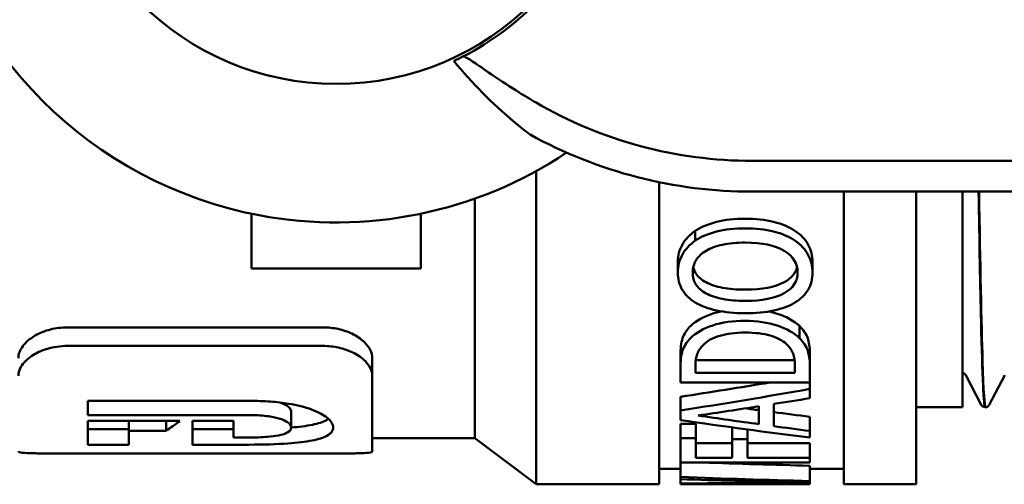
# Model space of a CAD drawing. Header units: millimetres. Extents: x 79 to 341, y 53 to 270.
# Tile 2 of 32: x 102 to 134, y 55 to 70. Entities that reach past the tile are written whole.
import ezdxf

# ---------------------------------------------------------------- set-up
doc = ezdxf.new("R2010")
doc.units = ezdxf.units.MM
doc.layers.add('Видимый контур (ГОСТ)', color=7, linetype='Continuous', lineweight=50)

msp = doc.modelspace()

# ---------------------------------------------------------------- linework, layer by layer
at = {"layer": 'Видимый контур (ГОСТ)'}
for p, q in [((140.281, 65.887), (126.04, 65.887)), ((119.018, 65.555), (119.018, 55.387)), ((123.018, 65.195), (123.018, 55.387)), ((117.018, 64.659), (117.018, 56.887)), ((126.04, 64.887), (143.798, 64.887)), ((129.018, 64.887), (129.018, 55.387)), ((131.365, 64.887), (131.365, 55.387)), ((132.865, 64.887), (132.865, 57.887)), ((109.768, 62.387), (109.768, 64.17)), ((115.268, 64.17), (115.268, 62.387)), ((124.188, 63.617), (124.188, 63.297)), ((123.619, 62.605), (123.619, 62.261)), ((127.996, 62.605), (127.996, 62.261)), ((115.268, 62.387), (109.768, 62.387)), ((103.787, 60.481), (112.09, 60.481)), ((127.571, 60.527), (127.571, 60.135)), ((112.09, 59.878), (103.787, 59.878)), ((123.708, 59.639), (123.708, 59.227)), ((127.908, 59.645), (127.908, 59.233)), ((113.689, 58.912), (113.689, 59.482)), ((123.708, 59.227), (123.708, 58.693)), ((124.191, 59.242), (124.191, 59)), ((124.202, 59.418), (127.414, 59.418)), ((127.425, 59), (127.425, 59.242)), ((127.908, 58.693), (127.908, 59.233)), ((113.689, 58.912), (113.689, 56.449)), ((127.425, 59), (124.191, 59)), ((133.478, 57.968), (132.978, 58.929)), ((134.241, 58.929), (133.741, 57.968)), ((127.908, 58.693), (123.708, 58.693)), ((127.908, 58.693), (127.908, 58.481)), ((127.908, 58.18), (127.908, 58.481)), ((104.45, 58.095), (104.45, 57.63)), ((104.45, 58.095), (109.705, 58.095)), ((123.708, 58.227), (123.708, 57.782)), ((126.257, 57.337), (126.257, 57.919)), ((126.734, 57.273), (126.734, 57.993)), ((109.726, 57.63), (104.45, 57.63)), ((111.051, 57.227), (111.051, 57.748)), ((123.708, 57.782), (123.708, 57.473)), ((132.865, 57.887), (131.365, 57.887)), ((133.602, 57.887), (133.617, 57.887)), ((104.45, 57.441), (104.45, 56.672)), ((104.45, 57.441), (107.436, 57.441)), ((105.782, 57.124), (105.782, 57.441)), ((106.989, 57.124), (106.989, 57.441)), ((107.85, 57.441), (107.85, 56.672)), ((107.85, 57.441), (109.183, 57.441)), ((109.183, 56.906), (109.183, 57.441)), ((123.708, 57.349), (124.205, 57.349)), ((123.708, 57.349), (123.708, 56.883)), ((124.205, 57.349), (124.205, 56.883)), ((127.908, 57.579), (127.908, 57.118)), ((104.45, 57.179), (105.782, 57.179)), ((106.989, 57.124), (105.782, 57.124)), ((105.782, 56.672), (105.782, 57.124)), ((107.85, 57.179), (109.183, 57.179)), ((125.389, 57.233), (125.389, 56.853)), ((125.886, 57.165), (125.886, 56.853)), ((127.908, 56.9), (127.908, 57.118)), ((105.782, 56.672), (104.45, 56.672)), ((109.677, 56.672), (107.85, 56.672)), ((109.183, 56.906), (109.726, 56.906)), ((117.018, 56.887), (113.689, 56.887)), ((117.018, 56.887), (119.018, 55.387)), ((123.708, 56.883), (124.205, 56.883)), ((123.708, 56.883), (123.708, 56.093)), ((124.205, 56.244), (124.205, 56.883)), ((124.205, 56.724), (125.389, 56.724)), ((125.389, 56.853), (125.886, 56.853)), ((125.389, 56.853), (125.389, 56.244)), ((125.886, 56.244), (125.886, 56.853)), ((125.886, 56.724), (127.908, 56.724)), ((127.908, 56.724), (127.908, 56.244)), ((112.232, 56.387), (103.646, 56.387)), ((123.708, 56.093), (123.708, 55.624)), ((127.908, 56.093), (123.708, 56.093)), ((124.205, 56.244), (125.389, 56.244)), ((125.886, 56.244), (127.908, 56.244)), ((127.908, 56.093), (127.908, 56.244)), ((123.708, 55.887), (123.018, 55.887)), ((127.908, 55.99), (127.908, 55.492)), ((129.018, 55.887), (127.908, 55.887)), ((123.018, 55.387), (119.018, 55.387)), ((123.708, 55.624), (123.708, 55.549)), ((123.708, 55.549), (123.708, 55.408)), ((123.708, 55.408), (123.708, 55.39)), ((127.03, 55.387), (125.187, 55.387)), ((127.908, 55.439), (127.908, 55.492)), ((127.908, 55.439), (127.908, 55.388)), ((131.365, 55.387), (129.018, 55.387))]:
    msp.add_line(p, q, dxfattribs=at)
msp.add_circle((112.518, 77.387), 9, dxfattribs=at)
for centre, radius, start, end in [((112.518, 77.387), 13.5, 190.6721, 259.3281), ((112.518, 77.389), 9.1, 296.9161, 336.4618), ((126.04, 79.887), 14, 239.8765, 270), ((126.04, 79.887), 15, 241.2159, 270), ((112.518, 77.387), 13.5, 259.3281, 303.6877)]:
    msp.add_arc(centre, radius, start, end, dxfattribs=at)
msp.add_ellipse((104.65, 77.387), major_axis=(0, 21), ratio=0.424313, start_param=3.407242, end_param=3.459642, dxfattribs=at)
for points in [[(116.344, 69.132), (116.444, 69.178), (116.541, 69.226), (116.638, 69.275)], [(123.708, 58.227), (124.679, 58.376), (125.65, 58.531), (126.621, 58.693)], [(123.708, 57.782), (125.108, 58.001), (126.508, 58.234), (127.908, 58.481)], [(124.28, 57.618), (124.939, 57.716), (125.598, 57.816), (126.257, 57.919)], [(127.908, 58.18), (127.517, 58.117), (127.125, 58.054), (126.734, 57.993)], [(126.257, 57.337), (125.598, 57.428), (124.939, 57.522), (124.28, 57.618)], [(125.823, 57.852), (125.968, 57.832), (126.112, 57.812), (126.257, 57.793)], [(126.734, 57.73), (127.125, 57.679), (127.517, 57.628), (127.908, 57.579)], [(127.908, 56.9), (126.508, 57.076), (125.108, 57.267), (123.708, 57.473)], [(126.734, 57.273), (127.125, 57.22), (127.517, 57.169), (127.908, 57.118)], [(124.421, 56.093), (125.583, 56.053), (126.746, 56.018), (127.908, 55.99)], [(123.708, 55.624), (125.108, 55.571), (126.508, 55.527), (127.908, 55.492)], [(127.231, 55.462), (126.056, 55.485), (124.882, 55.514), (123.708, 55.549)], [(123.708, 55.408), (124.882, 55.42), (126.056, 55.438), (127.231, 55.462)], [(125.187, 55.387), (124.694, 55.387), (124.201, 55.388), (123.708, 55.39)], [(127.908, 55.439), (126.746, 55.419), (125.584, 55.405), (124.423, 55.397)], [(124.423, 55.397), (125.584, 55.388), (126.746, 55.386), (127.908, 55.388)]]:
    msp.add_open_spline(points, degree=3, dxfattribs=at)
for points, knots in [([(118.817, 66.741), (118.648, 66.869), (118.482, 67.001), (117.586, 67.746), (116.925, 68.419), (116.344, 69.132)], [4.4142595, 4.4142595, 4.4142595, 4.4142595, 4.5488256, 4.5488256, 5.1574747, 5.1574747, 5.1574747, 5.1574747]), ([(116.638, 69.275), (116.65, 69.281), (116.678, 69.273), (116.793, 69.217), (116.905, 69.146), (117.211, 68.939), (117.408, 68.802), (117.883, 68.48), (118.164, 68.295), (118.643, 67.997), (118.827, 67.886), (119.014, 67.778)], [0.8380094, 0.8380094, 0.8380094, 0.8380094, 0.8924787, 0.8924787, 0.9833605, 0.9833605, 1.0812218, 1.0812218, 1.1888301, 1.1888301, 1.2533156, 1.2533156, 1.2533156, 1.2533156]), ([(133.393, 64.893), (133.419, 63.229), (133.446, 61.793), (133.472, 60.676), (133.516, 58.862), (133.559, 57.896), (133.602, 57.889)], [-29.1492938, -29.1492938, -29.1492938, -29.1492938, -28.8156783, -28.8156783, -28.8156783, -28.2743339, -28.2743339, -28.2743339, -28.2743339]), ([(133.617, 57.895), (133.586, 57.896), (133.554, 58.401), (133.522, 59.394), (133.484, 60.595), (133.446, 62.504), (133.408, 64.891)], [21.9905483, 21.9905483, 21.9905483, 21.9905483, 22.3868604, 22.3868604, 22.3868604, 22.8661085, 22.8661085, 22.8661085, 22.8661085]), ([(124.188, 63.617), (124.374, 63.739), (124.603, 63.835), (124.875, 63.904), (125.148, 63.973), (125.459, 64.008), (125.808, 64.008)], [0, 0, 0, 0, 1, 1, 1, 2, 2, 2, 2]), ([(125.808, 64.008), (126.148, 64.008), (126.456, 63.974), (126.732, 63.907), (127.008, 63.839), (127.239, 63.742), (127.425, 63.617)], [0, 0, 0, 0, 1, 1, 1, 2, 2, 2, 2]), ([(124.188, 63.297), (124.374, 63.421), (124.603, 63.52), (124.875, 63.59), (125.148, 63.661), (125.459, 63.696), (125.808, 63.696)], [0, 0, 0, 0, 1, 1, 1, 2, 2, 2, 2]), ([(125.808, 63.696), (126.148, 63.696), (126.456, 63.662), (126.732, 63.593), (127.008, 63.524), (127.239, 63.425), (127.425, 63.297)], [0, 0, 0, 0, 1, 1, 1, 2, 2, 2, 2]), ([(123.619, 62.605), (123.619, 62.812), (123.669, 63.003), (123.769, 63.175), (123.869, 63.347), (124.009, 63.495), (124.188, 63.617)], [0, 0, 0, 0, 1, 1, 1, 2, 2, 2, 2]), ([(127.425, 63.617), (127.62, 63.484), (127.764, 63.332), (127.857, 63.161), (127.95, 62.99), (127.996, 62.804), (127.996, 62.605)], [0, 0, 0, 0, 1, 1, 1, 2, 2, 2, 2]), ([(123.619, 62.261), (123.619, 62.473), (123.669, 62.669), (123.769, 62.845), (123.869, 63.02), (124.009, 63.172), (124.188, 63.297)], [0, 0, 0, 0, 1, 1, 1, 2, 2, 2, 2]), ([(124.538, 62.968), (124.679, 63.052), (124.857, 63.118), (125.071, 63.165), (125.286, 63.212), (125.531, 63.235), (125.808, 63.235)], [-2, -2, -2, -2, -1, -1, -1, 0, 0, 0, 0]), ([(125.808, 63.235), (126.359, 63.235), (126.781, 63.144), (127.074, 62.966), (127.367, 62.788), (127.513, 62.552), (127.513, 62.263)], [-2, -2, -2, -2, -1, -1, -1, 0, 0, 0, 0]), ([(127.425, 63.297), (127.62, 63.161), (127.764, 63.005), (127.857, 62.83), (127.95, 62.655), (127.996, 62.465), (127.996, 62.261)], [0, 0, 0, 0, 1, 1, 1, 2, 2, 2, 2]), ([(124.103, 62.263), (124.103, 62.408), (124.139, 62.541), (124.212, 62.66), (124.284, 62.779), (124.393, 62.882), (124.538, 62.968)], [-2, -2, -2, -2, -1, -1, -1, 0, 0, 0, 0]), ([(124.121, 62.435), (124.138, 62.359), (124.167, 62.289), (124.208, 62.226), (124.279, 62.118), (124.389, 62.024), (124.538, 61.944)], [0.415046, 0.415046, 0.415046, 0.415046, 1, 1, 1, 2, 2, 2, 2]), ([(125.808, 61.707), (126.359, 61.707), (126.781, 61.785), (127.074, 61.946), (127.305, 62.074), (127.445, 62.236), (127.494, 62.438)], [0, 0, 0, 0, 1, 1, 1, 1.790119, 1.790119, 1.790119, 1.790119]), ([(124.188, 61.287), (124.002, 61.401), (123.861, 61.539), (123.764, 61.703), (123.668, 61.866), (123.619, 62.052), (123.619, 62.261)], [0, 0, 0, 0, 1, 1, 1, 2, 2, 2, 2]), ([(124.538, 61.585), (124.389, 61.667), (124.279, 61.763), (124.208, 61.873), (124.138, 61.984), (124.103, 62.113), (124.103, 62.263)], [-2, -2, -2, -2, -1, -1, -1, 0, 0, 0, 0]), ([(127.513, 62.263), (127.513, 61.975), (127.367, 61.752), (127.074, 61.587), (126.781, 61.422), (126.359, 61.342), (125.808, 61.342)], [-2, -2, -2, -2, -1, -1, -1, 0, 0, 0, 0]), ([(127.996, 62.261), (127.996, 62.05), (127.948, 61.864), (127.852, 61.702), (127.755, 61.539), (127.613, 61.401), (127.425, 61.285)], [0, 0, 0, 0, 1, 1, 1, 2, 2, 2, 2]), ([(124.538, 61.944), (124.681, 61.867), (124.861, 61.808), (125.076, 61.767), (125.292, 61.727), (125.536, 61.707), (125.808, 61.707)], [0, 0, 0, 0, 1, 1, 1, 2, 2, 2, 2]), ([(125.808, 61.342), (125.536, 61.342), (125.292, 61.363), (125.076, 61.404), (124.861, 61.446), (124.681, 61.506), (124.538, 61.585)], [-2, -2, -2, -2, -1, -1, -1, 0, 0, 0, 0]), ([(125.808, 60.941), (125.456, 60.941), (125.147, 60.97), (124.879, 61.03), (124.611, 61.09), (124.381, 61.175), (124.188, 61.287)], [0, 0, 0, 0, 1, 1, 1, 2, 2, 2, 2]), ([(127.425, 61.285), (127.239, 61.173), (127.009, 61.088), (126.735, 61.029), (126.462, 60.97), (126.153, 60.941), (125.808, 60.941)], [0, 0, 0, 0, 1, 1, 1, 2, 2, 2, 2]), ([(124.042, 60.531), (124.221, 60.699), (124.458, 60.833), (124.755, 60.928), (124.841, 60.956), (124.933, 60.98), (125.029, 61)], [0, 0, 0, 0, 1, 1, 1, 1.29312, 1.29312, 1.29312, 1.29312]), ([(126.568, 60.997), (126.665, 60.976), (126.759, 60.951), (126.849, 60.922), (127.158, 60.822), (127.399, 60.689), (127.571, 60.527)], [0.706292, 0.706292, 0.706292, 0.706292, 1, 1, 1, 2, 2, 2, 2]), ([(102.189, 59.482), (102.189, 59.61), (102.237, 59.742), (102.423, 59.993), (102.56, 60.113), (102.878, 60.296), (103.046, 60.366), (103.318, 60.435), (103.406, 60.451), (103.592, 60.475), (103.689, 60.481), (103.787, 60.481)], [0, 0, 0, 0, 0.0789353, 0.0789353, 0.156284, 0.156284, 0.2186926, 0.2186926, 0.2466572, 0.2466572, 0.276318, 0.276318, 0.276318, 0.276318]), ([(112.09, 60.481), (112.259, 60.481), (112.424, 60.463), (112.744, 60.392), (112.893, 60.34), (113.186, 60.199), (113.319, 60.107), (113.51, 59.925), (113.577, 59.838), (113.667, 59.66), (113.689, 59.57), (113.689, 59.482)], [0, 0, 0, 0, 0.0505372, 0.0505372, 0.1032276, 0.1032276, 0.167064, 0.167064, 0.2205208, 0.2205208, 0.2746941, 0.2746941, 0.2746941, 0.2746941]), ([(123.708, 59.639), (123.708, 59.862), (123.737, 60.046), (123.796, 60.18), (123.855, 60.315), (123.937, 60.433), (124.042, 60.531)], [0, 0, 0, 0, 1, 1, 1, 2, 2, 2, 2]), ([(124.042, 60.139), (124.221, 60.311), (124.458, 60.448), (124.755, 60.546), (125.051, 60.643), (125.403, 60.693), (125.811, 60.693)], [0, 0, 0, 0, 1, 1, 1, 2, 2, 2, 2]), ([(125.811, 60.693), (126.195, 60.693), (126.541, 60.641), (126.849, 60.539), (127.158, 60.437), (127.399, 60.301), (127.571, 60.135)], [0, 0, 0, 0, 1, 1, 1, 2, 2, 2, 2]), ([(127.571, 60.527), (127.705, 60.395), (127.795, 60.263), (127.84, 60.133), (127.885, 60.002), (127.908, 59.837), (127.908, 59.645)], [0, 0, 0, 0, 1, 1, 1, 2, 2, 2, 2]), ([(124.443, 59.908), (124.572, 60.039), (124.751, 60.141), (124.979, 60.209), (125.207, 60.277), (125.482, 60.311), (125.805, 60.311)], [-2, -2, -2, -2, -1, -1, -1, 0, 0, 0, 0]), ([(125.805, 60.311), (126.131, 60.311), (126.404, 60.28), (126.621, 60.217), (126.839, 60.155), (127.014, 60.062), (127.146, 59.94)], [-2, -2, -2, -2, -1, -1, -1, 0, 0, 0, 0]), ([(103.787, 59.878), (103.671, 59.878), (103.556, 59.87), (103.334, 59.837), (103.228, 59.814), (102.936, 59.727), (102.769, 59.648), (102.468, 59.45), (102.347, 59.326), (102.217, 59.104), (102.189, 59.007), (102.189, 58.912)], [-0.274678, -0.274678, -0.274678, -0.274678, -0.2396783, -0.2396783, -0.2051153, -0.2051153, -0.1391163, -0.1391163, -0.060106, -0.060106, 0, 0, 0, 0]), ([(113.689, 58.912), (113.689, 58.991), (113.67, 59.072), (113.594, 59.229), (113.538, 59.306), (113.364, 59.484), (113.227, 59.582), (112.921, 59.731), (112.764, 59.787), (112.431, 59.86), (112.263, 59.878), (112.09, 59.878)], [-0.2733786, -0.2733786, -0.2733786, -0.2733786, -0.2235374, -0.2235374, -0.1756396, -0.1756396, -0.1075626, -0.1075626, -0.0517328, -0.0517328, 0, 0, 0, 0]), ([(123.708, 59.227), (123.708, 59.455), (123.737, 59.642), (123.796, 59.78), (123.855, 59.918), (123.937, 60.038), (124.042, 60.139)], [0, 0, 0, 0, 1, 1, 1, 2, 2, 2, 2]), ([(124.191, 59.242), (124.191, 59.388), (124.211, 59.514), (124.251, 59.616), (124.291, 59.718), (124.355, 59.815), (124.443, 59.908)], [-2, -2, -2, -2, -1, -1, -1, 0, 0, 0, 0]), ([(127.146, 59.94), (127.252, 59.845), (127.325, 59.741), (127.365, 59.628), (127.405, 59.515), (127.425, 59.386), (127.425, 59.242)], [-2, -2, -2, -2, -1, -1, -1, 0, 0, 0, 0]), ([(127.571, 60.135), (127.705, 60), (127.795, 59.865), (127.84, 59.731), (127.885, 59.598), (127.908, 59.429), (127.908, 59.233)], [0, 0, 0, 0, 1, 1, 1, 2, 2, 2, 2]), ([(132.978, 58.929), (132.974, 58.936), (132.969, 58.946), (132.946, 58.968), (132.936, 58.977), (132.906, 58.992), (132.886, 58.998), (132.865, 58.999)], [0, 0, 0, 0, 0.02288758, 0.02288758, 0.0348408, 0.0348408, 0.04721417, 0.04721417, 0.04721417, 0.04721417]), ([(109.705, 58.095), (109.932, 58.095), (110.159, 58.088), (110.584, 58.056), (110.781, 58.033), (111.249, 57.956), (111.502, 57.892), (111.934, 57.736), (112.101, 57.646), (112.356, 57.442), (112.417, 57.331), (112.417, 57.229)], [-0.423332, -0.423332, -0.423332, -0.423332, -0.3552141, -0.3552141, -0.2935018, -0.2935018, -0.2020006, -0.2020006, -0.1097574, -0.1097574, 0, 0, 0, 0]), ([(110.7, 58.04), (110.7, 58.04), (110.7, 58.04), (110.8, 58.007), (110.878, 57.968), (110.975, 57.899), (111.004, 57.87), (111.042, 57.809), (111.051, 57.778), (111.051, 57.748)], [0.1213302, 0.1213302, 0.1213302, 0.1213302, 0.1213326, 0.1213326, 0.1719334, 0.1719334, 0.2070872, 0.2070872, 0.2443993, 0.2443993, 0.2443993, 0.2443993]), ([(133.602, 57.887), (133.572, 57.889), (133.544, 57.901), (133.521, 57.917), (133.517, 57.92), (133.502, 57.933), (133.495, 57.942), (133.485, 57.957), (133.481, 57.963), (133.478, 57.968)], [0, 0, 0, 0, 0.01749216, 0.01749216, 0.02189185, 0.02189185, 0.03512137, 0.03512137, 0.0476408, 0.0476408, 0.0476408, 0.0476408]), ([(133.741, 57.968), (133.735, 57.958), (133.728, 57.945), (133.703, 57.92), (133.691, 57.911), (133.659, 57.895), (133.639, 57.888), (133.617, 57.887)], [0, 0, 0, 0, 0.02313542, 0.02313542, 0.03518051, 0.03518051, 0.04765102, 0.04765102, 0.04765102, 0.04765102]), ([(111.051, 57.227), (111.051, 57.256), (111.042, 57.286), (111.005, 57.344), (110.977, 57.371), (110.882, 57.44), (110.802, 57.478), (110.589, 57.547), (110.459, 57.574), (110.144, 57.618), (109.946, 57.63), (109.726, 57.63)], [-0.2440747, -0.2440747, -0.2440747, -0.2440747, -0.2070638, -0.2070638, -0.1730809, -0.1730809, -0.1209791, -0.1209791, -0.0660931, -0.0660931, 0, 0, 0, 0]), ([(111.051, 57.227), (111.308, 57.249), (111.543, 57.278), (111.936, 57.359), (112.088, 57.407), (112.225, 57.48), (112.248, 57.494), (112.269, 57.509)], [0.1577988, 0.1577988, 0.1577988, 0.1577988, 0.2617785, 0.2617785, 0.361896, 0.361896, 0.385059, 0.385059, 0.385059, 0.385059]), ([(112.417, 57.229), (112.417, 57.177), (112.401, 57.128), (112.333, 57.038), (112.283, 56.998), (112.102, 56.899), (111.943, 56.848), (111.513, 56.763), (111.246, 56.732), (110.585, 56.685), (110.159, 56.672), (109.677, 56.672)], [-0.4979868, -0.4979868, -0.4979868, -0.4979868, -0.4305416, -0.4305416, -0.3667903, -0.3667903, -0.2609369, -0.2609369, -0.1444752, -0.1444752, 0, 0, 0, 0]), ([(109.726, 56.906), (109.841, 56.906), (109.958, 56.908), (110.175, 56.917), (110.277, 56.924), (110.502, 56.947), (110.617, 56.964), (110.817, 57.012), (110.895, 57.042), (111.022, 57.121), (111.051, 57.173), (111.051, 57.227)], [-0.2102132, -0.2102132, -0.2102132, -0.2102132, -0.1753906, -0.1753906, -0.1435277, -0.1435277, -0.1015853, -0.1015853, -0.0578848, -0.0578848, 0, 0, 0, 0]), ([(102.189, 56.449), (102.189, 56.44), (102.201, 56.432), (102.247, 56.419), (102.281, 56.414), (102.411, 56.4), (102.533, 56.395), (102.832, 56.389), (103.005, 56.388), (103.339, 56.387), (103.491, 56.387), (103.646, 56.387)], [-0.2533649, -0.2533649, -0.2533649, -0.2533649, -0.2190947, -0.2190947, -0.1859238, -0.1859238, -0.1224217, -0.1224217, -0.0612057, -0.0612057, -0.0141842, -0.0141842, -0.0141842, -0.0141842]), ([(112.232, 56.387), (112.294, 56.387), (112.357, 56.387), (112.523, 56.387), (112.625, 56.387), (112.916, 56.388), (113.091, 56.389), (113.38, 56.396), (113.494, 56.402), (113.65, 56.42), (113.689, 56.433), (113.689, 56.449)], [-0.2393951, -0.2393951, -0.2393951, -0.2393951, -0.2204745, -0.2204745, -0.1883235, -0.1883235, -0.1249333, -0.1249333, -0.0628723, -0.0628723, 0, 0, 0, 0])]:
    msp.add_open_spline(points, degree=3, knots=knots, dxfattribs=at)

doc.saveas('drawing.dxf')
